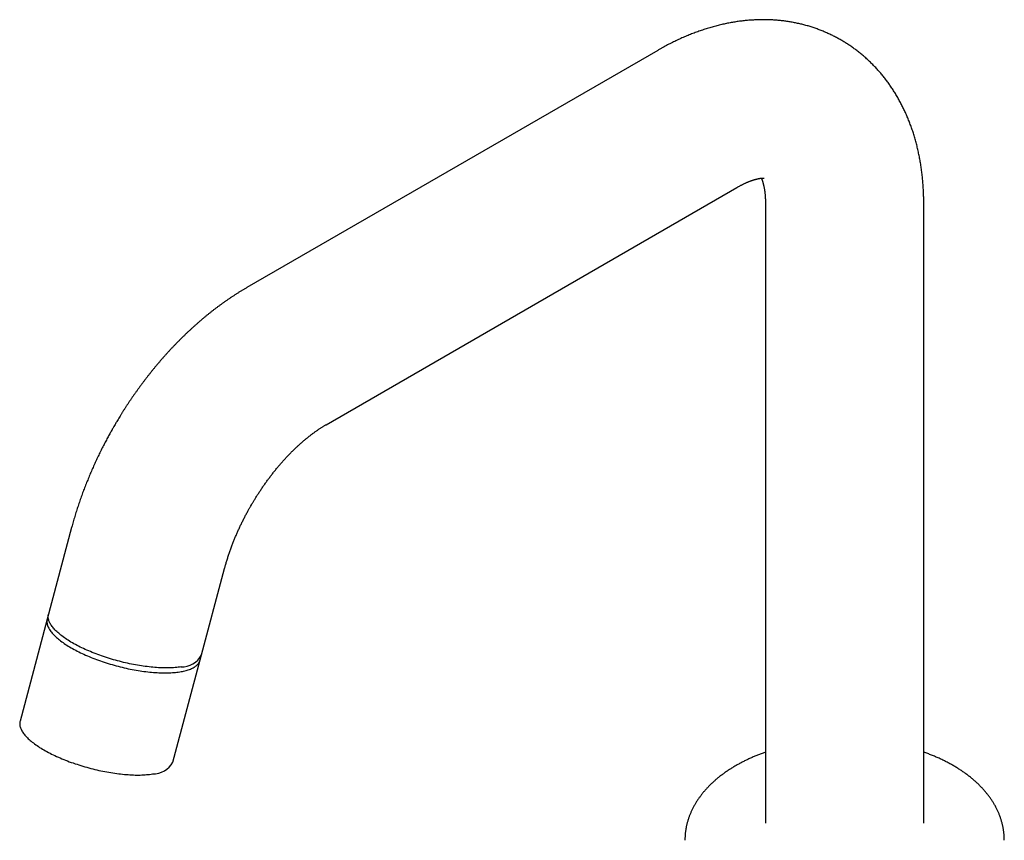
# Model space of a CAD drawing. Header units: millimetres. Extents: x 8 to 699, y 12 to 648.
# Tile 25 of 38: x 494 to 635, y 209 to 328. Entities that reach past the tile are written whole.
import ezdxf

# ---------------------------------------------------------------- set-up
doc = ezdxf.new("R2010")
doc.units = ezdxf.units.MM

msp = doc.modelspace()

# ---------------------------------------------------------------- linework, layer by layer
at = {"color": 7, "linetype": 'Continuous', "lineweight": 30}
for p, q in [((585.52, 323.19), (526.36, 289.03)), ((537.76, 269.29), (596.92, 303.44)), ((601.03, 301.06), (601.03, 211.9)), ((623.83, 211.9), (623.83, 301.06)), ((501.11, 254.47), (497.59, 241.3)), ((519.62, 235.42), (523.14, 248.6)), ((497.78, 242.01), (493.67, 226.59)), ((515.7, 220.72), (519.81, 236.13))]:
    msp.add_line(p, q, dxfattribs=at)
at = {"color": 7, "linetype": 'Continuous', "lineweight": 30, "flags": 128}
for points in [[(497.59, 241.3), (497.58, 241.23), (497.56, 241.12), (497.55, 241.02), (497.55, 240.92), (497.55, 240.81), (497.56, 240.7), (497.59, 240.59), (497.61, 240.48), (497.65, 240.36), (497.69, 240.25), (497.74, 240.13), (497.8, 240.01), (497.87, 239.9), (497.94, 239.78), (498.02, 239.66), (498.1, 239.53), (498.2, 239.41), (498.3, 239.29), (498.41, 239.16), (498.53, 239.04), (498.65, 238.92), (498.78, 238.79), (498.91, 238.67), (499.06, 238.54), (499.21, 238.41), (499.36, 238.29), (499.52, 238.16), (499.69, 238.04), (499.87, 237.91), (500.05, 237.79), (500.23, 237.66), (500.42, 237.54), (500.62, 237.41), (500.82, 237.29), (501.03, 237.17)], [(516.86, 234.42), (516.66, 234.39), (516.45, 234.36), (516.24, 234.34), (516.02, 234.32), (515.8, 234.3), (515.57, 234.29), (515.34, 234.28), (515.11, 234.27), (514.87, 234.27), (514.62, 234.27), (514.38, 234.27), (514.12, 234.28), (513.87, 234.29), (513.61, 234.3), (513.35, 234.32), (513.08, 234.34), (512.81, 234.36), (512.54, 234.38), (512.27, 234.41), (511.99, 234.45), (511.71, 234.48), (511.43, 234.52), (511.15, 234.56), (510.87, 234.61), (510.58, 234.65), (510.3, 234.71), (510.01, 234.76), (509.72, 234.82), (509.43, 234.88), (509.14, 234.94), (508.85, 235), (508.56, 235.07), (508.27, 235.14), (507.98, 235.22), (507.7, 235.29), (507.41, 235.37), (507.12, 235.45), (506.84, 235.54), (506.55, 235.62), (506.27, 235.71), (505.99, 235.8), (505.71, 235.9), (505.43, 235.99), (505.16, 236.09), (504.88, 236.19), (504.62, 236.29), (504.35, 236.4), (504.08, 236.5), (503.82, 236.61), (503.57, 236.72), (503.31, 236.83), (503.06, 236.94), (502.82, 237.05), (502.58, 237.17), (502.34, 237.28), (502.11, 237.4), (501.88, 237.52), (501.66, 237.64), (501.44, 237.76), (501.22, 237.88), (501.01, 238), (500.81, 238.13), (500.61, 238.25), (500.42, 238.37), (500.24, 238.5), (500.06, 238.62), (499.88, 238.75), (499.71, 238.87), (499.55, 239), (499.39, 239.13), (499.25, 239.25), (499.1, 239.38), (498.97, 239.5), (498.84, 239.63), (498.71, 239.75), (498.6, 239.88), (498.49, 240), (498.39, 240.12), (498.29, 240.25), (498.21, 240.37), (498.13, 240.49), (498.05, 240.61), (497.99, 240.73), (497.93, 240.84), (497.88, 240.96), (497.84, 241.07), (497.8, 241.19), (497.77, 241.3), (497.75, 241.41), (497.74, 241.52), (497.74, 241.63), (497.74, 241.73), (497.75, 241.84), (497.77, 241.94), (497.78, 242.01)], [(501.03, 237.17), (501.25, 237.05), (501.47, 236.93), (501.69, 236.81), (501.92, 236.69), (502.15, 236.57), (502.39, 236.46), (502.63, 236.34), (502.87, 236.23), (503.12, 236.12), (503.38, 236.01), (503.63, 235.9), (503.9, 235.79), (504.16, 235.68), (504.43, 235.58), (504.69, 235.48), (504.97, 235.38), (505.24, 235.28), (505.52, 235.19), (505.8, 235.09), (506.08, 235), (506.36, 234.91), (506.65, 234.83), (506.93, 234.74), (507.22, 234.66), (507.51, 234.58), (507.79, 234.51), (508.08, 234.43), (508.37, 234.36), (508.66, 234.29), (508.95, 234.23), (509.24, 234.16), (509.53, 234.1), (509.82, 234.05), (510.11, 233.99), (510.39, 233.94), (510.68, 233.89), (510.96, 233.85), (511.24, 233.81), (511.52, 233.77), (511.8, 233.73), (512.08, 233.7), (512.35, 233.67), (512.62, 233.65), (512.89, 233.62), (513.16, 233.6), (513.42, 233.59), (513.68, 233.57), (513.93, 233.56), (514.19, 233.56), (514.43, 233.56), (514.68, 233.56), (514.92, 233.56), (515.15, 233.57), (515.39, 233.58), (515.61, 233.59), (515.83, 233.61), (516.05, 233.63), (516.26, 233.65), (516.47, 233.68), (516.67, 233.7), (516.86, 233.74), (517.05, 233.77), (517.24, 233.81), (517.42, 233.85), (517.59, 233.9), (517.75, 233.95), (517.91, 234), (518.07, 234.05), (518.21, 234.11), (518.36, 234.17), (518.49, 234.23), (518.62, 234.3), (518.74, 234.37), (518.85, 234.44), (518.95, 234.51), (519.05, 234.59), (519.15, 234.67), (519.23, 234.75), (519.31, 234.84), (519.38, 234.92), (519.44, 235.01), (519.49, 235.1), (519.54, 235.2), (519.58, 235.29), (519.61, 235.39), (519.62, 235.42)], [(493.67, 226.59), (493.66, 226.52), (493.64, 226.42), (493.63, 226.31), (493.63, 226.21), (493.63, 226.1), (493.64, 225.99), (493.66, 225.88), (493.69, 225.77), (493.73, 225.66), (493.77, 225.54), (493.82, 225.43), (493.88, 225.31), (493.94, 225.19), (494.02, 225.07), (494.1, 224.95), (494.18, 224.83), (494.28, 224.71), (494.38, 224.58), (494.49, 224.46), (494.6, 224.33), (494.73, 224.21), (494.86, 224.08), (494.99, 223.96), (495.13, 223.83), (495.28, 223.71), (495.44, 223.58), (495.6, 223.46), (495.77, 223.33), (495.94, 223.21), (496.12, 223.08), (496.31, 222.96), (496.5, 222.83), (496.7, 222.71), (496.9, 222.59), (497.11, 222.46), (497.33, 222.34), (497.54, 222.22), (497.77, 222.1), (498, 221.98), (498.23, 221.87), (498.47, 221.75), (498.71, 221.64), (498.95, 221.52), (499.2, 221.41), (499.46, 221.3), (499.71, 221.19), (499.97, 221.08), (500.24, 220.98), (500.5, 220.87), (500.77, 220.77), (501.05, 220.67), (501.32, 220.58), (501.6, 220.48), (501.88, 220.39), (502.16, 220.3), (502.44, 220.21), (502.72, 220.12), (503.01, 220.04), (503.3, 219.96), (503.58, 219.88), (503.87, 219.8), (504.16, 219.73), (504.45, 219.65), (504.74, 219.59), (505.03, 219.52), (505.32, 219.46), (505.61, 219.4), (505.9, 219.34), (506.18, 219.29), (506.47, 219.24), (506.76, 219.19), (507.04, 219.14), (507.32, 219.1), (507.6, 219.06), (507.88, 219.03), (508.16, 219), (508.43, 218.97), (508.7, 218.94), (508.97, 218.92), (509.24, 218.9), (509.5, 218.88), (509.76, 218.87), (510.01, 218.86), (510.26, 218.85), (510.51, 218.85), (510.76, 218.85), (511, 218.85), (511.23, 218.86), (511.46, 218.87), (511.69, 218.88), (511.91, 218.9), (512.13, 218.92), (512.34, 218.94), (512.55, 218.97), (512.75, 219)]]:
    msp.add_lwpolyline(points, dxfattribs=at)
at = {"color": 7, "linetype": 'Continuous', "lineweight": 30}
for centre in [(516.93, 237.69), (512.82, 222.27)]:
    msp.add_arc(centre, 3.27, 268.6754, 331.6333, dxfattribs=at)
for points, knots in [([(623.83, 301.06), (623.83, 301.07), (623.83, 301.2), (623.83, 301.46), (623.82, 301.84), (623.82, 302.22), (623.8, 302.59), (623.79, 302.96), (623.77, 303.34), (623.74, 303.71), (623.71, 304.08), (623.68, 304.44), (623.65, 304.81), (623.61, 305.17), (623.57, 305.54), (623.52, 305.9), (623.47, 306.26), (623.42, 306.62), (623.36, 306.97), (623.3, 307.33), (623.23, 307.68), (623.17, 308.03), (623.09, 308.38), (623.02, 308.72), (622.94, 309.07), (622.86, 309.41), (622.77, 309.75), (622.68, 310.08), (622.59, 310.42), (622.49, 310.75), (622.39, 311.08), (622.29, 311.41), (622.18, 311.73), (622.07, 312.05), (621.95, 312.37), (621.83, 312.69), (621.71, 313), (621.59, 313.31), (621.46, 313.62), (621.33, 313.93), (621.19, 314.23), (621.05, 314.53), (620.91, 314.83), (620.77, 315.12), (620.62, 315.41), (620.47, 315.7), (620.31, 315.99), (620.16, 316.27), (619.99, 316.55), (619.83, 316.82), (619.66, 317.1), (619.49, 317.37), (619.32, 317.63), (619.14, 317.9), (618.97, 318.16), (618.78, 318.41), (618.6, 318.67), (618.41, 318.92), (618.22, 319.17), (618.03, 319.41), (617.83, 319.65), (617.63, 319.89), (617.43, 320.13), (617.22, 320.36), (617.01, 320.59), (616.8, 320.81), (616.59, 321.03), (616.37, 321.25), (616.15, 321.47), (615.93, 321.68), (615.71, 321.89), (615.48, 322.09), (615.25, 322.29), (615.02, 322.49), (614.79, 322.69), (614.55, 322.88), (614.31, 323.07), (614.07, 323.25), (613.83, 323.43), (613.58, 323.61), (613.33, 323.78), (613.08, 323.95), (612.83, 324.12), (612.57, 324.28), (612.31, 324.44), (612.05, 324.59), (611.79, 324.75), (611.52, 324.89), (611.26, 325.04), (610.99, 325.18), (610.72, 325.31), (610.45, 325.45), (610.17, 325.58), (609.89, 325.7), (609.61, 325.82), (609.33, 325.94), (609.05, 326.05), (608.76, 326.16), (608.48, 326.27), (608.19, 326.37), (607.9, 326.47), (607.61, 326.56), (607.31, 326.66), (607.02, 326.74), (606.72, 326.82), (606.42, 326.9), (606.12, 326.98), (605.82, 327.05), (605.51, 327.11), (605.21, 327.17), (604.9, 327.23), (604.59, 327.29), (604.28, 327.34), (603.97, 327.38), (603.66, 327.42), (603.34, 327.46), (603.03, 327.49), (602.71, 327.52), (602.39, 327.55), (602.07, 327.57), (601.75, 327.58), (601.42, 327.59), (601.1, 327.6), (600.77, 327.6), (600.45, 327.6), (600.12, 327.6), (599.79, 327.59), (599.46, 327.57), (599.13, 327.55), (598.79, 327.53), (598.46, 327.5), (598.13, 327.47), (597.79, 327.44), (597.45, 327.39), (597.12, 327.35), (596.78, 327.3), (596.44, 327.24), (596.1, 327.18), (595.76, 327.12), (595.41, 327.05), (595.07, 326.98), (594.73, 326.9), (594.38, 326.82), (594.04, 326.73), (593.69, 326.64), (593.35, 326.55), (593, 326.45), (592.66, 326.34), (592.31, 326.23), (591.96, 326.12), (591.62, 326), (591.27, 325.88), (590.92, 325.75), (590.57, 325.62), (590.22, 325.48), (589.88, 325.34), (589.53, 325.2), (589.18, 325.05), (588.84, 324.89), (588.49, 324.73), (588.14, 324.57), (587.8, 324.4), (587.45, 324.23), (587.11, 324.06), (586.76, 323.88), (586.42, 323.69), (586.08, 323.5), (585.78, 323.33), (585.59, 323.23), (585.52, 323.19)], [0, 0, 0, 0, 0.00038, 0.006854, 0.013326, 0.019796, 0.026263, 0.032728, 0.039188, 0.045644, 0.052094, 0.058539, 0.064978, 0.071409, 0.077832, 0.084246, 0.090652, 0.097047, 0.103432, 0.109806, 0.116168, 0.122518, 0.128854, 0.135177, 0.141485, 0.147779, 0.154058, 0.16032, 0.166567, 0.172797, 0.17901, 0.185206, 0.191385, 0.197545, 0.203688, 0.209812, 0.215918, 0.222005, 0.228074, 0.234125, 0.240157, 0.24617, 0.252165, 0.258142, 0.2641, 0.270041, 0.275964, 0.281869, 0.287757, 0.293628, 0.299482, 0.30532, 0.311142, 0.316948, 0.322738, 0.328514, 0.334276, 0.340023, 0.345756, 0.351477, 0.357184, 0.362879, 0.368563, 0.374235, 0.379896, 0.385547, 0.391188, 0.39682, 0.402443, 0.408057, 0.413664, 0.419263, 0.424856, 0.430442, 0.436023, 0.441598, 0.447169, 0.452736, 0.458299, 0.463859, 0.469416, 0.474972, 0.480526, 0.486079, 0.491632, 0.497185, 0.502738, 0.508293, 0.513849, 0.519408, 0.524969, 0.530534, 0.536102, 0.541675, 0.547252, 0.552835, 0.558424, 0.56402, 0.569622, 0.575233, 0.580851, 0.586478, 0.592114, 0.597761, 0.603417, 0.609085, 0.614764, 0.620455, 0.626159, 0.631876, 0.637606, 0.643351, 0.64911, 0.654885, 0.660675, 0.666482, 0.672305, 0.678146, 0.684004, 0.68988, 0.695776, 0.70169, 0.707623, 0.713577, 0.719551, 0.725545, 0.731561, 0.737598, 0.743656, 0.749736, 0.755838, 0.761963, 0.76811, 0.774279, 0.780472, 0.786687, 0.792924, 0.799185, 0.805468, 0.811773, 0.818101, 0.824451, 0.830823, 0.837216, 0.843631, 0.850067, 0.856523, 0.862999, 0.869495, 0.87601, 0.882543, 0.889093, 0.895661, 0.902246, 0.908846, 0.915461, 0.922091, 0.928734, 0.93539, 0.942058, 0.948737, 0.955427, 0.962127, 0.968836, 0.975552, 0.982277, 0.989008, 0.995746, 1, 1, 1, 1]), ([(596.92, 303.44), (596.92, 303.44), (596.97, 303.47), (597.08, 303.53), (597.22, 303.61), (597.36, 303.69), (597.5, 303.76), (597.64, 303.83), (597.77, 303.9), (597.9, 303.96), (598.03, 304.03), (598.16, 304.09), (598.29, 304.14), (598.41, 304.2), (598.53, 304.25), (598.65, 304.29), (598.76, 304.34), (598.88, 304.38), (598.99, 304.42), (599.1, 304.46), (599.2, 304.5), (599.3, 304.53), (599.4, 304.56), (599.5, 304.59), (599.59, 304.62), (599.68, 304.64), (599.77, 304.66), (599.85, 304.68), (599.93, 304.7), (600.01, 304.72), (600.08, 304.73), (600.15, 304.75), (600.22, 304.76), (600.28, 304.77), (600.34, 304.78), (600.4, 304.78), (600.46, 304.79), (600.51, 304.79), (600.55, 304.8), (600.6, 304.8), (600.64, 304.8), (600.67, 304.8), (600.71, 304.8), (600.73, 304.8), (600.76, 304.8), (600.78, 304.8), (600.8, 304.8), (600.81, 304.8), (600.82, 304.8), (600.83, 304.8), (600.83, 304.8), (600.83, 304.8), (600.83, 304.8)], [0, 0, 0, 0, 0.001635, 0.021633, 0.0416, 0.061539, 0.081449, 0.101333, 0.121192, 0.141027, 0.160841, 0.180635, 0.200412, 0.220174, 0.239924, 0.259664, 0.279398, 0.299129, 0.31886, 0.338595, 0.358338, 0.378092, 0.397863, 0.417654, 0.437473, 0.457324, 0.477213, 0.497148, 0.517134, 0.537181, 0.557296, 0.577487, 0.597765, 0.618139, 0.63862, 0.659219, 0.67995, 0.700827, 0.721863, 0.743076, 0.764483, 0.786103, 0.807957, 0.830071, 0.852468, 0.875179, 0.898237, 0.921678, 0.945545, 0.969886, 0.994758, 1, 1, 1, 1]), ([(600.44, 304.79), (600.44, 304.78), (600.45, 304.75), (600.47, 304.71), (600.5, 304.65), (600.52, 304.58), (600.55, 304.52), (600.57, 304.45), (600.6, 304.37), (600.62, 304.29), (600.65, 304.21), (600.67, 304.12), (600.7, 304.03), (600.72, 303.94), (600.75, 303.84), (600.77, 303.73), (600.79, 303.63), (600.82, 303.52), (600.84, 303.4), (600.86, 303.28), (600.88, 303.16), (600.9, 303.03), (600.92, 302.9), (600.94, 302.76), (600.95, 302.63), (600.97, 302.48), (600.98, 302.34), (600.99, 302.19), (601, 302.03), (601.01, 301.88), (601.02, 301.72), (601.02, 301.55), (601.03, 301.38), (601.03, 301.22), (601.03, 301.11), (601.03, 301.06)], [0, 0, 0, 0, 0.016699, 0.048745, 0.080575, 0.112213, 0.143678, 0.17499, 0.206167, 0.237225, 0.26818, 0.299044, 0.329832, 0.360556, 0.391226, 0.421854, 0.452448, 0.483019, 0.513574, 0.544121, 0.574667, 0.605219, 0.635782, 0.666361, 0.696962, 0.72759, 0.75825, 0.788946, 0.819682, 0.850463, 0.88129, 0.912168, 0.9431, 0.974087, 1, 1, 1, 1]), ([(526.36, 289.03), (526.31, 289.01), (526.16, 288.92), (525.89, 288.76), (525.55, 288.56), (525.21, 288.35), (524.87, 288.13), (524.54, 287.92), (524.2, 287.7), (523.87, 287.48), (523.54, 287.25), (523.2, 287.02), (522.87, 286.78), (522.54, 286.54), (522.22, 286.3), (521.89, 286.06), (521.56, 285.81), (521.24, 285.56), (520.92, 285.3), (520.6, 285.04), (520.28, 284.78), (519.96, 284.51), (519.64, 284.25), (519.33, 283.97), (519.02, 283.7), (518.7, 283.42), (518.39, 283.14), (518.09, 282.85), (517.78, 282.57), (517.47, 282.28), (517.17, 281.98), (516.87, 281.69), (516.57, 281.39), (516.27, 281.08), (515.98, 280.78), (515.68, 280.47), (515.39, 280.16), (515.1, 279.84), (514.81, 279.53), (514.52, 279.21), (514.23, 278.88), (513.95, 278.56), (513.67, 278.23), (513.39, 277.9), (513.11, 277.57), (512.83, 277.23), (512.56, 276.89), (512.29, 276.56), (512.03, 276.22), (511.78, 275.9), (511.53, 275.57), (511.29, 275.26), (511.06, 274.94), (510.82, 274.62), (510.59, 274.3), (510.36, 273.98), (510.13, 273.65), (509.9, 273.33), (509.68, 273), (509.46, 272.68), (509.24, 272.35), (509.02, 272.02), (508.81, 271.69), (508.6, 271.36), (508.39, 271.03), (508.18, 270.7), (507.99, 270.38), (507.79, 270.06), (507.63, 269.79), (507.48, 269.54), (507.34, 269.3), (507.24, 269.12), (507.18, 269.02)], [0, 0, 0, 0, 0.005575, 0.020692, 0.035818, 0.050952, 0.066094, 0.08124, 0.096392, 0.111547, 0.126704, 0.141862, 0.157021, 0.17218, 0.187338, 0.202495, 0.21765, 0.232802, 0.247952, 0.263099, 0.278243, 0.293383, 0.30852, 0.323653, 0.338783, 0.353909, 0.369032, 0.384153, 0.399271, 0.414386, 0.4295, 0.444612, 0.459724, 0.474835, 0.489947, 0.505061, 0.520177, 0.535296, 0.55042, 0.565549, 0.580686, 0.595832, 0.610988, 0.626156, 0.641339, 0.656539, 0.671759, 0.687002, 0.700703, 0.715957, 0.729641, 0.743319, 0.756988, 0.770648, 0.784299, 0.79794, 0.811571, 0.82519, 0.838794, 0.852383, 0.865951, 0.879494, 0.893003, 0.906464, 0.919855, 0.933131, 0.9462, 0.958834, 0.97089, 0.979415, 0.988073, 1, 1, 1, 1]), ([(507.18, 269.02), (507.11, 268.9), (507.01, 268.72), (506.86, 268.46), (506.73, 268.23), (506.58, 267.96), (506.43, 267.68), (506.27, 267.38), (506.1, 267.08), (505.94, 266.76), (505.77, 266.44), (505.6, 266.11), (505.43, 265.77), (505.26, 265.43), (505.09, 265.09), (504.92, 264.74), (504.76, 264.39), (504.59, 264.04), (504.43, 263.68), (504.27, 263.33), (504.11, 262.97), (503.95, 262.6), (503.79, 262.24), (503.64, 261.88), (503.49, 261.51), (503.34, 261.14), (503.19, 260.77), (503.04, 260.4), (502.9, 260.03), (502.76, 259.65), (502.62, 259.28), (502.49, 258.9), (502.35, 258.53), (502.22, 258.15), (502.1, 257.77), (501.97, 257.39), (501.85, 257.01), (501.73, 256.63), (501.61, 256.25), (501.5, 255.87), (501.39, 255.48), (501.28, 255.1), (501.18, 254.76), (501.13, 254.55), (501.11, 254.47)], [0, 0, 0, 0, 0.027314, 0.038263, 0.056461, 0.07535, 0.095614, 0.116771, 0.138626, 0.161026, 0.183861, 0.207049, 0.230529, 0.254254, 0.278188, 0.3023, 0.326569, 0.350975, 0.375502, 0.400137, 0.42487, 0.449692, 0.474594, 0.499571, 0.524616, 0.549724, 0.574892, 0.600116, 0.625392, 0.650718, 0.67609, 0.701508, 0.726968, 0.75247, 0.778011, 0.803591, 0.829208, 0.85486, 0.880548, 0.906269, 0.932024, 0.957811, 0.98363, 1, 1, 1, 1]), ([(526.93, 257.62), (526.98, 257.71), (527.05, 257.83), (527.15, 258.01), (527.24, 258.16), (527.35, 258.34), (527.47, 258.53), (527.59, 258.73), (527.72, 258.93), (527.85, 259.14), (527.98, 259.35), (528.12, 259.56), (528.26, 259.78), (528.41, 259.99), (528.55, 260.21), (528.7, 260.43), (528.85, 260.64), (529.01, 260.86), (529.16, 261.07), (529.32, 261.29), (529.47, 261.5), (529.63, 261.71), (529.79, 261.92), (529.96, 262.13), (530.12, 262.34), (530.28, 262.55), (530.45, 262.75), (530.61, 262.96), (530.78, 263.16), (530.95, 263.36), (531.12, 263.55), (531.29, 263.75), (531.46, 263.94), (531.63, 264.13), (531.8, 264.32), (531.97, 264.51), (532.14, 264.69), (532.31, 264.88), (532.49, 265.05), (532.66, 265.23), (532.83, 265.41), (533.01, 265.58), (533.18, 265.75), (533.35, 265.91), (533.53, 266.08), (533.7, 266.24), (533.87, 266.39), (534.04, 266.55), (534.22, 266.7), (534.39, 266.85), (534.56, 267), (534.73, 267.14), (534.9, 267.28), (535.07, 267.42), (535.23, 267.55), (535.4, 267.69), (535.57, 267.82), (535.73, 267.94), (535.9, 268.06), (536.06, 268.18), (536.22, 268.3), (536.38, 268.41), (536.54, 268.52), (536.7, 268.63), (536.86, 268.73), (537.01, 268.83), (537.17, 268.93), (537.32, 269.03), (537.47, 269.12), (537.62, 269.21), (537.71, 269.26), (537.76, 269.29)], [0, 0, 0, 0, 0.016551, 0.023199, 0.034245, 0.045711, 0.058012, 0.070854, 0.084116, 0.097706, 0.111555, 0.125613, 0.139842, 0.154212, 0.1687, 0.183288, 0.197961, 0.212705, 0.227511, 0.242369, 0.257273, 0.272216, 0.287191, 0.302195, 0.317223, 0.332271, 0.347335, 0.362412, 0.3775, 0.392596, 0.407697, 0.422801, 0.437906, 0.453011, 0.468113, 0.48321, 0.498302, 0.513387, 0.528463, 0.543529, 0.558585, 0.573627, 0.588657, 0.603672, 0.618671, 0.633655, 0.64862, 0.663568, 0.678497, 0.693407, 0.708296, 0.723164, 0.73801, 0.752835, 0.767636, 0.782415, 0.79717, 0.811902, 0.826609, 0.841291, 0.85595, 0.870583, 0.885191, 0.899775, 0.914334, 0.928868, 0.943378, 0.957863, 0.972324, 0.986762, 1, 1, 1, 1]), ([(523.14, 248.6), (523.16, 248.67), (523.2, 248.83), (523.27, 249.07), (523.34, 249.33), (523.42, 249.58), (523.5, 249.84), (523.58, 250.1), (523.66, 250.37), (523.75, 250.63), (523.84, 250.9), (523.93, 251.16), (524.03, 251.43), (524.13, 251.7), (524.23, 251.97), (524.33, 252.23), (524.43, 252.48), (524.53, 252.73), (524.63, 252.97), (524.73, 253.21), (524.83, 253.46), (524.94, 253.7), (525.05, 253.95), (525.16, 254.19), (525.27, 254.44), (525.39, 254.68), (525.5, 254.92), (525.62, 255.17), (525.74, 255.41), (525.86, 255.65), (525.98, 255.89), (526.1, 256.13), (526.23, 256.36), (526.35, 256.59), (526.47, 256.82), (526.59, 257.02), (526.68, 257.2), (526.78, 257.36), (526.86, 257.5), (526.91, 257.59), (526.93, 257.62)], [0, 0, 0, 0, 0.025001, 0.053764, 0.082596, 0.111495, 0.140463, 0.169501, 0.198612, 0.227795, 0.257055, 0.286392, 0.31581, 0.345312, 0.374904, 0.404589, 0.431275, 0.457981, 0.484703, 0.511438, 0.538184, 0.56494, 0.591703, 0.618468, 0.645233, 0.671993, 0.698742, 0.725472, 0.752172, 0.778826, 0.805411, 0.831888, 0.858187, 0.884173, 0.909529, 0.933319, 0.952847, 0.969182, 0.989172, 1, 1, 1, 1]), ([(601.03, 222.14), (601, 222.13), (600.89, 222.09), (600.68, 222.01), (600.42, 221.92), (600.16, 221.81), (599.9, 221.71), (599.64, 221.61), (599.39, 221.5), (599.13, 221.39), (598.88, 221.28), (598.63, 221.16), (598.38, 221.05), (598.14, 220.93), (597.9, 220.81), (597.66, 220.69), (597.42, 220.56), (597.18, 220.43), (596.95, 220.3), (596.72, 220.17), (596.49, 220.04), (596.27, 219.9), (596.05, 219.76), (595.83, 219.62), (595.61, 219.48), (595.4, 219.33), (595.19, 219.19), (594.98, 219.04), (594.78, 218.89), (594.58, 218.74), (594.38, 218.58), (594.19, 218.42), (594, 218.27), (593.81, 218.11), (593.63, 217.94), (593.44, 217.78), (593.27, 217.61), (593.09, 217.45), (592.92, 217.28), (592.76, 217.11), (592.6, 216.93), (592.44, 216.76), (592.28, 216.58), (592.13, 216.41), (591.98, 216.23), (591.84, 216.05), (591.7, 215.87), (591.57, 215.68), (591.43, 215.5), (591.31, 215.31), (591.18, 215.13), (591.06, 214.94), (590.95, 214.75), (590.84, 214.56), (590.73, 214.37), (590.63, 214.18), (590.53, 213.99), (590.44, 213.79), (590.35, 213.6), (590.26, 213.41), (590.18, 213.21), (590.1, 213.01), (590.03, 212.82), (589.96, 212.62), (589.89, 212.42), (589.83, 212.22), (589.78, 212.02), (589.72, 211.82), (589.68, 211.62), (589.63, 211.42), (589.59, 211.22), (589.56, 211.02), (589.53, 210.81), (589.5, 210.61), (589.48, 210.41), (589.46, 210.21), (589.45, 210), (589.44, 209.8), (589.43, 209.61), (589.43, 209.5), (589.43, 209.45)], [0, 0, 0, 0, 0.004082, 0.017321, 0.030571, 0.043833, 0.057106, 0.07039, 0.083684, 0.096989, 0.110302, 0.123625, 0.136957, 0.150297, 0.163645, 0.177, 0.190362, 0.20373, 0.217103, 0.230481, 0.243863, 0.257249, 0.270637, 0.284026, 0.297415, 0.310804, 0.324191, 0.337575, 0.350954, 0.364329, 0.377696, 0.391056, 0.404406, 0.417744, 0.431071, 0.444383, 0.457679, 0.470958, 0.484218, 0.497458, 0.510675, 0.523869, 0.537038, 0.55018, 0.563294, 0.576379, 0.589434, 0.602457, 0.615447, 0.628403, 0.641326, 0.654214, 0.667066, 0.679883, 0.692664, 0.70541, 0.71812, 0.730795, 0.743435, 0.756042, 0.768616, 0.781157, 0.793668, 0.806149, 0.818602, 0.831029, 0.84343, 0.855808, 0.868165, 0.880503, 0.892824, 0.905129, 0.917422, 0.929704, 0.941978, 0.954246, 0.966511, 0.978775, 0.991041, 1, 1, 1, 1]), ([(635.43, 209.45), (635.43, 209.47), (635.43, 209.55), (635.43, 209.71), (635.42, 209.91), (635.41, 210.11), (635.39, 210.32), (635.37, 210.52), (635.35, 210.72), (635.32, 210.93), (635.28, 211.13), (635.25, 211.34), (635.2, 211.54), (635.16, 211.74), (635.11, 211.94), (635.05, 212.15), (634.99, 212.35), (634.93, 212.55), (634.86, 212.75), (634.79, 212.95), (634.71, 213.15), (634.63, 213.35), (634.54, 213.55), (634.45, 213.75), (634.35, 213.95), (634.25, 214.14), (634.15, 214.34), (634.04, 214.54), (633.93, 214.73), (633.81, 214.92), (633.69, 215.12), (633.56, 215.31), (633.43, 215.5), (633.29, 215.69), (633.15, 215.88), (633.01, 216.07), (632.86, 216.25), (632.71, 216.44), (632.55, 216.62), (632.39, 216.8), (632.22, 216.98), (632.05, 217.16), (631.88, 217.34), (631.7, 217.52), (631.52, 217.69), (631.33, 217.86), (631.14, 218.03), (630.94, 218.2), (630.74, 218.37), (630.54, 218.53), (630.34, 218.7), (630.13, 218.86), (629.91, 219.02), (629.69, 219.17), (629.47, 219.33), (629.25, 219.48), (629.02, 219.63), (628.79, 219.78), (628.56, 219.92), (628.32, 220.07), (628.08, 220.21), (627.83, 220.35), (627.59, 220.48), (627.34, 220.62), (627.08, 220.75), (626.83, 220.88), (626.57, 221.01), (626.31, 221.13), (626.04, 221.25), (625.77, 221.37), (625.51, 221.49), (625.23, 221.6), (624.96, 221.71), (624.68, 221.82), (624.4, 221.93), (624.12, 222.04), (623.93, 222.1), (623.83, 222.14), (623.83, 222.14)], [0, 0, 0, 0, 0.003299, 0.015576, 0.027862, 0.040159, 0.05247, 0.064797, 0.077143, 0.08951, 0.101902, 0.114319, 0.126765, 0.139242, 0.151753, 0.164298, 0.176881, 0.189504, 0.202168, 0.214875, 0.227627, 0.240425, 0.253271, 0.266166, 0.27911, 0.292105, 0.305151, 0.31825, 0.3314, 0.344602, 0.357857, 0.371163, 0.384521, 0.397929, 0.411387, 0.424894, 0.438448, 0.452048, 0.465693, 0.479381, 0.49311, 0.506878, 0.520684, 0.534525, 0.548399, 0.562304, 0.576239, 0.5902, 0.604187, 0.618196, 0.632226, 0.646275, 0.660342, 0.674423, 0.688519, 0.702626, 0.716744, 0.73087, 0.745005, 0.759146, 0.773293, 0.787445, 0.801599, 0.815756, 0.829916, 0.844076, 0.858237, 0.872399, 0.886561, 0.900723, 0.914885, 0.929047, 0.943209, 0.95737, 0.971532, 0.985695, 0.999858, 1, 1, 1, 1])]:
    msp.add_open_spline(points, degree=3, knots=knots, dxfattribs=at)

doc.saveas('drawing.dxf')
